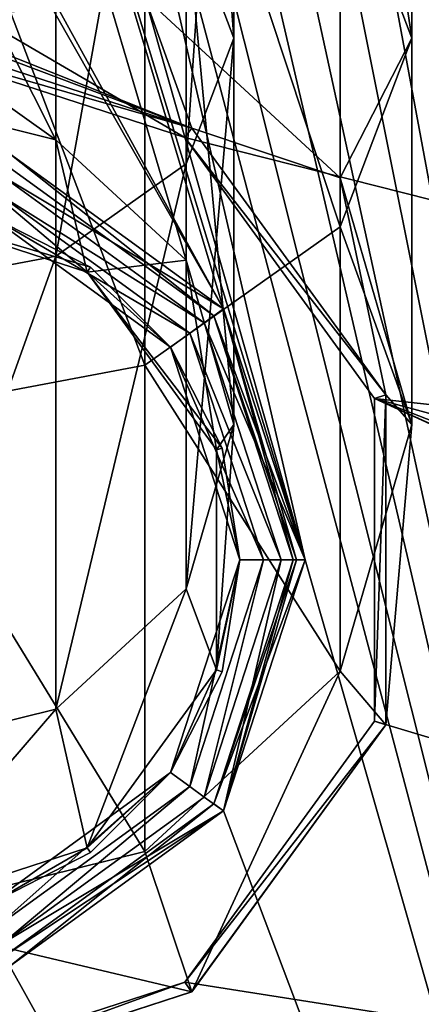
# Model space of a CAD drawing. Header units: millimetres. Extents: x -114 to 114, y -36 to 48.
# Tile 12 of 256: x -68.11 to -61.34, y -7.49 to 9.11. Entities that reach past the tile are written whole.
import ezdxf

# ---------------------------------------------------------------- set-up
doc = ezdxf.new("R2010")
doc.units = ezdxf.units.MM
doc.header["$LTSCALE"] = 65.185185
for name, color, linetype in [('2', 7, 'CONTINUOUS'), ('289', 7, 'CONTINUOUS'), ('290', 7, 'CONTINUOUS'), ('292', 7, 'CONTINUOUS'), ('295', 7, 'CONTINUOUS'), ('298', 7, 'CONTINUOUS'), ('300', 7, 'CONTINUOUS'), ('301', 7, 'CONTINUOUS'), ('302', 7, 'CONTINUOUS'), ('303', 7, 'CONTINUOUS'), ('304', 7, 'CONTINUOUS'), ('305', 7, 'CONTINUOUS'), ('323', 7, 'CONTINUOUS'), ('324', 7, 'CONTINUOUS'), ('325', 7, 'CONTINUOUS'), ('326', 7, 'CONTINUOUS'), ('7', 7, 'CONTINUOUS'), ('80', 7, 'CONTINUOUS'), ('81', 7, 'CONTINUOUS'), ('94', 7, 'CONTINUOUS'), ('95', 7, 'CONTINUOUS'), ('96', 7, 'CONTINUOUS'), ('97', 7, 'CONTINUOUS')]:
    doc.layers.add(name, color=color, linetype=linetype)

msp = doc.modelspace()

# ---------------------------------------------------------------- linework, layer by layer
at = {"layer": '2', "linetype": 'CONTINUOUS'}
for points in [[(113, 35, 92.5), (-113, 35, 92.5), (72.725, 6.847, 92.5), (113, 35, 92.5)], [(-113, 35, 92.5), (-37.2, 0, 92.5), (-36.53, 4.231, 92.5), (-113, 35, 92.5)], [(-37.2, 0, 92.5), (-113, 35, 92.5), (-65.328, 7.119, 92.5), (-37.2, 0, 92.5)], [(-113, 35, 92.5), (-19.266, 13.029, 92.5), (21.275, 6.847, 92.5), (-113, 35, 92.5)], [(-31.554, 11.083, 92.5), (-113, 35, 92.5), (-34.585, 8.051, 92.5), (-31.554, 11.083, 92.5)], [(-34.585, 8.051, 92.5), (-113, 35, 92.5), (-36.53, 4.231, 92.5), (-34.585, 8.051, 92.5)], [(-113, 35, 92.5), (63.3, 0, 92.5), (64.674, 4.231, 92.5), (-113, 35, 92.5)], [(63.3, 0, 92.5), (-113, 35, 92.5), (25.725, 6.847, 92.5), (63.3, 0, 92.5)], [(72.725, 6.847, 92.5), (-113, 35, 92.5), (68.275, 6.847, 92.5), (72.725, 6.847, 92.5)], [(68.275, 6.847, 92.5), (-113, 35, 92.5), (64.674, 4.231, 92.5), (68.275, 6.847, 92.5)], [(25.725, 6.847, 92.5), (-113, 35, 92.5), (21.275, 6.847, 92.5), (25.725, 6.847, 92.5)], [(-65.328, 7.119, 92.5), (-113, 35, 92.5), (-70.5, 8.8, 92.5), (-65.328, 7.119, 92.5)], [(-62.131, 2.719, 92.5), (-37.2, 0, 92.5), (-65.328, 7.119, 92.5), (-62.131, 2.719, 92.5)], [(-36.53, -4.231, 92.5), (-37.2, 0, 92.5), (-62.131, 2.719, 92.5), (-36.53, -4.231, 92.5)], [(-34.585, -8.051, 92.5), (-36.53, -4.231, 92.5), (-62.131, 2.719, 92.5), (-34.585, -8.051, 92.5)], [(-31.554, -11.083, 92.5), (-34.585, -8.051, 92.5), (-62.131, 2.719, 92.5), (-31.554, -11.083, 92.5)], [(-27.734, -13.029, 92.5), (-31.554, -11.083, 92.5), (-62.131, 2.719, 92.5), (-27.734, -13.029, 92.5)], [(-62.131, -2.719, 92.5), (-27.734, -13.029, 92.5), (-62.131, 2.719, 92.5), (-62.131, -2.719, 92.5)], [(-65.328, -7.119, 92.5), (-27.734, -13.029, 92.5), (-62.131, -2.719, 92.5), (-65.328, -7.119, 92.5)], [(-65.328, -7.119, 92.5), (-70.5, -8.8, 92.5), (-27.734, -13.029, 92.5), (-65.328, -7.119, 92.5)]]:
    msp.add_3dface(points, dxfattribs=at)
at = {"layer": '289', "color": 7, "linetype": 'CONTINUOUS', "true_color": 0xe0f2ff}
for points in [[(-68.275, 6.848, 92.5), (-64.675, 4.232, 92.5), (-68.399, 6.467, 92.5), (-68.275, 6.848, 92.5)], [(-68.399, 6.467, 92.5), (-64.675, 4.232, 92.5), (-64.999, 3.997, 92.5), (-68.399, 6.467, 92.5)], [(-64.675, 4.232, 92.5), (-63.3, 0, 92.5), (-64.999, 3.997, 92.5), (-64.675, 4.232, 92.5)], [(-63.3, 0, 92.5), (-63.7, 0, 92.5), (-64.999, 3.997, 92.5), (-63.3, 0, 92.5)], [(-63.7, 0, 92.5), (-64.675, -4.232, 92.5), (-64.999, -3.997, 92.5), (-63.7, 0, 92.5)], [(-63.3, 0, 92.5), (-64.675, -4.232, 92.5), (-63.7, 0, 92.5), (-63.3, 0, 92.5)], [(-64.999, -3.997, 92.5), (-64.675, -4.232, 92.5), (-68.399, -6.467, 92.5), (-64.999, -3.997, 92.5)], [(-64.675, -4.232, 92.5), (-68.275, -6.848, 92.5), (-68.399, -6.467, 92.5), (-64.675, -4.232, 92.5)]]:
    msp.add_3dface(points, dxfattribs=at)
at = {"layer": '290', "color": 7, "linetype": 'CONTINUOUS', "true_color": 0xe0f2ff}
for points in [[(-70.5, 9, 92.7), (-69.35, 8.926, 100.5), (-65.21, 7.281, 92.7), (-70.5, 9, 92.7)], [(-70.5, 9, 207.5), (-65.21, 7.281, 207.5), (-70.5, 9, 101.65), (-70.5, 9, 207.5)], [(-70.5, 9, 101.65), (-65.21, 7.281, 207.5), (-69.687, 8.963, 101.313), (-70.5, 9, 101.65)], [(-65.21, 7.281, 207.5), (-69.35, 8.926, 100.5), (-69.687, 8.963, 101.313), (-65.21, 7.281, 207.5)], [(-65.21, 7.281, 92.7), (-69.35, 8.926, 100.5), (-65.21, 7.281, 207.5), (-65.21, 7.281, 92.7)], [(-61.94, 2.781, 92.7), (-65.21, 7.281, 92.7), (-61.94, 2.781, 207.5), (-61.94, 2.781, 92.7)], [(-61.94, 2.781, 207.5), (-65.21, 7.281, 92.7), (-65.21, 7.281, 207.5), (-61.94, 2.781, 207.5)], [(-61.941, -2.782, 92.7), (-61.94, 2.781, 92.7), (-61.94, -2.781, 207.5), (-61.941, -2.782, 92.7)], [(-61.94, -2.781, 207.5), (-61.94, 2.781, 92.7), (-61.94, 2.781, 207.5), (-61.94, -2.781, 207.5)], [(-65.211, -7.282, 92.7), (-61.941, -2.782, 92.7), (-65.21, -7.281, 207.5), (-65.211, -7.282, 92.7)], [(-65.21, -7.281, 207.5), (-61.941, -2.782, 92.7), (-61.94, -2.781, 207.5), (-65.21, -7.281, 207.5)], [(-70.5, -9, 207.5), (-65.211, -7.282, 92.7), (-65.21, -7.281, 207.5), (-70.5, -9, 207.5)], [(-70.5, -9, 92.7), (-65.211, -7.282, 92.7), (-70.5, -9, 207.5), (-70.5, -9, 92.7)]]:
    msp.add_3dface(points, dxfattribs=at)
at = {"layer": '292', "color": 7, "linetype": 'CONTINUOUS', "true_color": 0xe0f2ff}
for points in [[(-61.5, 8.795, 228.722), (-62.706, 11.976, 225.538), (-61.5, 18.541, 235.225), (-61.5, 8.795, 228.722)], [(-62.706, 16.822, 239.384), (-61.5, 8.795, 228.722), (-61.5, 18.541, 235.225), (-62.706, 16.822, 239.384)], [(-66, 15.564, 242.429), (-62.706, 5.614, 231.905), (-62.706, 16.822, 239.384), (-66, 15.564, 242.429)], [(-62.706, 5.614, 231.905), (-61.5, 8.795, 228.722), (-62.706, 16.822, 239.384), (-62.706, 5.614, 231.905)], [(-70.5, 15.104, 243.543), (-66, 3.286, 234.235), (-66, 15.564, 242.429), (-70.5, 15.104, 243.543)], [(-66, 3.286, 234.235), (-62.706, 5.614, 231.905), (-66, 15.564, 242.429), (-66, 3.286, 234.235)], [(-70.5, 2.434, 235.088), (-66, 3.286, 234.235), (-70.5, 15.104, 243.543), (-70.5, 2.434, 235.088)], [(-62.706, 6.441, 217.258), (-66, 9.485, 215.998), (-62.706, 11.976, 225.538), (-62.706, 6.441, 217.258)], [(-61.5, 8.795, 228.722), (-62.706, 6.441, 217.258), (-62.706, 11.976, 225.538), (-61.5, 8.795, 228.722)], [(-66, 9.485, 215.998), (-70.5, 9, 207.5), (-70.5, 10.599, 215.536), (-66, 9.485, 215.998)], [(-65.21, 7.281, 207.5), (-70.5, 9, 207.5), (-66, 9.485, 215.998), (-65.21, 7.281, 207.5)], [(-62.706, 6.441, 217.258), (-65.21, 7.281, 207.5), (-66, 9.485, 215.998), (-62.706, 6.441, 217.258)], [(-61.5, 2.284, 218.981), (-62.706, 6.441, 217.258), (-61.5, 8.795, 228.722), (-61.5, 2.284, 218.981)], [(-62.706, 5.614, 231.905), (-61.5, 2.284, 218.981), (-61.5, 8.795, 228.722), (-62.706, 5.614, 231.905)], [(-61.94, 2.781, 207.5), (-65.21, 7.281, 207.5), (-62.706, 6.441, 217.258), (-61.94, 2.781, 207.5)], [(-61.5, 2.284, 218.981), (-61.94, 2.781, 207.5), (-62.706, 6.441, 217.258), (-61.5, 2.284, 218.981)], [(-66, 3.286, 234.235), (-62.706, -1.874, 220.703), (-62.706, 5.614, 231.905), (-66, 3.286, 234.235)], [(-62.706, -1.874, 220.703), (-61.5, 2.284, 218.981), (-62.706, 5.614, 231.905), (-62.706, -1.874, 220.703)], [(-70.5, 2.434, 235.088), (-66, -4.917, 221.963), (-66, 3.286, 234.235), (-70.5, 2.434, 235.088)], [(-66, -4.917, 221.963), (-62.706, -1.874, 220.703), (-66, 3.286, 234.235), (-66, -4.917, 221.963)], [(-61.94, -2.781, 207.5), (-61.94, 2.781, 207.5), (-61.5, 2.284, 218.981), (-61.94, -2.781, 207.5)], [(-70.5, -6.031, 222.425), (-66, -4.917, 221.963), (-70.5, 2.434, 235.088), (-70.5, -6.031, 222.425)], [(-62.706, -1.874, 220.703), (-61.94, -2.781, 207.5), (-61.5, 2.284, 218.981), (-62.706, -1.874, 220.703)], [(-66, -4.917, 221.963), (-65.21, -7.281, 207.5), (-62.706, -1.874, 220.703), (-66, -4.917, 221.963)], [(-65.21, -7.281, 207.5), (-61.94, -2.781, 207.5), (-62.706, -1.874, 220.703), (-65.21, -7.281, 207.5)], [(-70.5, -6.031, 222.425), (-65.21, -7.281, 207.5), (-66, -4.917, 221.963), (-70.5, -6.031, 222.425)], [(-70.5, -9, 207.5), (-65.21, -7.281, 207.5), (-70.5, -6.031, 222.425), (-70.5, -9, 207.5)]]:
    msp.add_3dface(points, dxfattribs=at)
at = {"layer": '295', "color": 7, "linetype": 'CONTINUOUS', "true_color": 0xe0f2ff}
for points in [[(-70.5, 8.8, 92.5), (-70.5, 9, 92.7), (-65.21, 7.281, 92.7), (-70.5, 8.8, 92.5)], [(-65.328, 7.119, 92.5), (-70.5, 8.8, 92.5), (-65.21, 7.281, 92.7), (-65.328, 7.119, 92.5)], [(-65.328, 7.119, 92.5), (-65.21, 7.281, 92.7), (-61.94, 2.781, 92.7), (-65.328, 7.119, 92.5)], [(-62.131, 2.719, 92.5), (-65.328, 7.119, 92.5), (-61.94, 2.781, 92.7), (-62.131, 2.719, 92.5)], [(-62.131, -2.719, 92.5), (-62.131, 2.719, 92.5), (-61.94, 2.781, 92.7), (-62.131, -2.719, 92.5)], [(-62.131, -2.719, 92.5), (-61.94, 2.781, 92.7), (-61.941, -2.782, 92.7), (-62.131, -2.719, 92.5)], [(-65.328, -7.119, 92.5), (-62.131, -2.719, 92.5), (-61.941, -2.782, 92.7), (-65.328, -7.119, 92.5)], [(-65.328, -7.119, 92.5), (-61.941, -2.782, 92.7), (-65.211, -7.282, 92.7), (-65.328, -7.119, 92.5)], [(-70.5, -8.8, 92.5), (-65.328, -7.119, 92.5), (-70.5, -9, 92.7), (-70.5, -8.8, 92.5)], [(-65.328, -7.119, 92.5), (-65.211, -7.282, 92.7), (-70.5, -9, 92.7), (-65.328, -7.119, 92.5)]]:
    msp.add_3dface(points, dxfattribs=at)
at = {"layer": '298', "color": 7, "linetype": 'CONTINUOUS', "true_color": 0xe0f2ff}
for points in [[(-70.5, 6, 207.5), (-70.5, 6, 179.5), (-66.973, 4.854, 179.5), (-70.5, 6, 207.5)], [(-70.5, 6, 207.5), (-66.973, 4.854, 179.5), (-66.973, 4.854, 207.5), (-70.5, 6, 207.5)], [(-66.973, 4.854, 179.5), (-64.794, 1.854, 179.5), (-66.973, 4.854, 207.5), (-66.973, 4.854, 179.5)], [(-66.973, 4.854, 207.5), (-64.794, 1.854, 179.5), (-64.794, 1.854, 207.5), (-66.973, 4.854, 207.5)], [(-64.794, 1.854, 179.5), (-64.794, -1.854, 179.5), (-64.794, 1.854, 207.5), (-64.794, 1.854, 179.5)], [(-64.794, 1.854, 207.5), (-64.794, -1.854, 179.5), (-64.794, -1.854, 207.5), (-64.794, 1.854, 207.5)], [(-64.794, -1.854, 179.5), (-66.973, -4.854, 179.5), (-64.794, -1.854, 207.5), (-64.794, -1.854, 179.5)], [(-64.794, -1.854, 207.5), (-66.973, -4.854, 179.5), (-66.973, -4.854, 207.5), (-64.794, -1.854, 207.5)], [(-70.5, -6, 179.5), (-70.5, -6, 207.5), (-66.973, -4.854, 207.5), (-70.5, -6, 179.5)], [(-66.973, -4.854, 179.5), (-70.5, -6, 179.5), (-66.973, -4.854, 207.5), (-66.973, -4.854, 179.5)]]:
    msp.add_3dface(points, dxfattribs=at)
at = {"layer": '300', "color": 7, "linetype": 'CONTINUOUS', "true_color": 0xe0f2ff}
for points in [[(-65.304, 10.916, 226.599), (-64.5, 8.795, 228.722), (-65.304, 19.687, 232.453), (-65.304, 10.916, 226.599)], [(-65.304, 19.687, 232.453), (-64.5, 8.795, 228.722), (-64.5, 18.541, 235.225), (-65.304, 19.687, 232.453)], [(-64.5, 8.795, 228.722), (-65.304, 6.675, 230.844), (-64.5, 18.541, 235.225), (-64.5, 8.795, 228.722)], [(-64.5, 18.541, 235.225), (-65.304, 6.675, 230.844), (-65.304, 17.395, 237.998), (-64.5, 18.541, 235.225)], [(-65.304, 6.675, 230.844), (-67.5, 5.122, 232.397), (-65.304, 17.395, 237.998), (-65.304, 6.675, 230.844)], [(-65.304, 17.395, 237.998), (-67.5, 5.122, 232.397), (-67.5, 16.557, 240.028), (-65.304, 17.395, 237.998)], [(-70.5, 4.554, 232.966), (-70.5, 16.25, 240.77), (-67.5, 16.557, 240.028), (-70.5, 4.554, 232.966)], [(-67.5, 5.122, 232.397), (-70.5, 4.554, 232.966), (-67.5, 16.557, 240.028), (-67.5, 5.122, 232.397)], [(-70.5, 13.036, 224.477), (-70.5, 9.215, 219.5), (-67.5, 7.084, 216.992), (-70.5, 13.036, 224.477)], [(-70.5, 13.036, 224.477), (-67.5, 7.084, 216.992), (-67.5, 12.468, 225.046), (-70.5, 13.036, 224.477)], [(-67.5, 7.084, 216.992), (-65.304, 5.055, 217.832), (-67.5, 12.468, 225.046), (-67.5, 7.084, 216.992)], [(-67.5, 12.468, 225.046), (-65.304, 5.055, 217.832), (-65.304, 10.916, 226.599), (-67.5, 12.468, 225.046)], [(-65.304, 5.055, 217.832), (-64.5, 2.284, 218.981), (-65.304, 10.916, 226.599), (-65.304, 5.055, 217.832)], [(-65.304, 10.916, 226.599), (-64.5, 2.284, 218.981), (-64.5, 8.795, 228.722), (-65.304, 10.916, 226.599)], [(-70.5, 9.215, 219.5), (-70.5, 7.827, 216.684), (-67.5, 7.084, 216.992), (-70.5, 9.215, 219.5)], [(-64.5, 2.284, 218.981), (-65.304, -0.488, 220.129), (-64.5, 8.795, 228.722), (-64.5, 2.284, 218.981)], [(-64.5, 8.795, 228.722), (-65.304, -0.488, 220.129), (-65.304, 6.675, 230.844), (-64.5, 8.795, 228.722)], [(-70.5, 6, 207.5), (-66.973, 4.854, 207.5), (-70.5, 7.827, 216.684), (-70.5, 6, 207.5)], [(-70.5, 7.827, 216.684), (-66.973, 4.854, 207.5), (-67.5, 7.084, 216.992), (-70.5, 7.827, 216.684)], [(-67.5, 7.084, 216.992), (-66.973, 4.854, 207.5), (-65.304, 5.055, 217.832), (-67.5, 7.084, 216.992)], [(-65.304, -0.488, 220.129), (-67.5, -2.517, 220.969), (-65.304, 6.675, 230.844), (-65.304, -0.488, 220.129)], [(-65.304, 6.675, 230.844), (-67.5, -2.517, 220.969), (-67.5, 5.122, 232.397), (-65.304, 6.675, 230.844)], [(-70.5, -3.26, 221.277), (-70.5, 4.554, 232.966), (-67.5, 5.122, 232.397), (-70.5, -3.26, 221.277)], [(-67.5, -2.517, 220.969), (-70.5, -3.26, 221.277), (-67.5, 5.122, 232.397), (-67.5, -2.517, 220.969)], [(-66.973, 4.854, 207.5), (-64.794, 1.854, 207.5), (-65.304, 5.055, 217.832), (-66.973, 4.854, 207.5)], [(-65.304, 5.055, 217.832), (-64.794, 1.854, 207.5), (-64.5, 2.284, 218.981), (-65.304, 5.055, 217.832)], [(-64.5, 2.284, 218.981), (-64.794, -1.854, 207.5), (-65.304, -0.488, 220.129), (-64.5, 2.284, 218.981)], [(-64.794, 1.854, 207.5), (-64.794, -1.854, 207.5), (-64.5, 2.284, 218.981), (-64.794, 1.854, 207.5)], [(-65.304, -0.488, 220.129), (-66.973, -4.854, 207.5), (-67.5, -2.517, 220.969), (-65.304, -0.488, 220.129)], [(-64.794, -1.854, 207.5), (-66.973, -4.854, 207.5), (-65.304, -0.488, 220.129), (-64.794, -1.854, 207.5)], [(-66.973, -4.854, 207.5), (-70.5, -6, 207.5), (-67.5, -2.517, 220.969), (-66.973, -4.854, 207.5)], [(-70.5, -6, 207.5), (-70.5, -3.26, 221.277), (-67.5, -2.517, 220.969), (-70.5, -6, 207.5)]]:
    msp.add_3dface(points, dxfattribs=at)
at = {"layer": '301', "color": 7, "linetype": 'CONTINUOUS', "true_color": 0xe0f2ff}
for points in [[(-66.973, 4.854, 179.5), (-70.5, 6, 179.5), (-66.914, 4.935, 179.5), (-66.973, 4.854, 179.5)], [(-66.914, 4.935, 179.5), (-70.5, 6, 179.5), (-68.615, 5.801, 179.5), (-66.914, 4.935, 179.5)], [(-65.565, 3.586, 179.5), (-66.973, 4.854, 179.5), (-66.914, 4.935, 179.5), (-65.565, 3.586, 179.5)], [(-64.794, 1.854, 179.5), (-66.973, 4.854, 179.5), (-64.699, 1.885, 179.5), (-64.794, 1.854, 179.5)], [(-64.699, 1.885, 179.5), (-66.973, 4.854, 179.5), (-65.565, 3.586, 179.5), (-64.699, 1.885, 179.5)], [(-64.4, 0, 179.5), (-64.794, 1.854, 179.5), (-64.699, 1.885, 179.5), (-64.4, 0, 179.5)], [(-64.794, -1.854, 179.5), (-64.794, 1.854, 179.5), (-64.4, 0, 179.5), (-64.794, -1.854, 179.5)], [(-64.699, -1.885, 179.5), (-64.794, -1.854, 179.5), (-64.4, 0, 179.5), (-64.699, -1.885, 179.5)], [(-66.973, -4.854, 179.5), (-64.794, -1.854, 179.5), (-65.565, -3.586, 179.5), (-66.973, -4.854, 179.5)], [(-65.565, -3.586, 179.5), (-64.794, -1.854, 179.5), (-64.699, -1.885, 179.5), (-65.565, -3.586, 179.5)], [(-66.914, -4.935, 179.5), (-66.973, -4.854, 179.5), (-65.565, -3.586, 179.5), (-66.914, -4.935, 179.5)], [(-70.5, -6, 179.5), (-66.973, -4.854, 179.5), (-68.615, -5.801, 179.5), (-70.5, -6, 179.5)], [(-68.615, -5.801, 179.5), (-66.973, -4.854, 179.5), (-66.914, -4.935, 179.5), (-68.615, -5.801, 179.5)]]:
    msp.add_3dface(points, dxfattribs=at)
at = {"layer": '302', "color": 7, "linetype": 'CONTINUOUS', "true_color": 0xe0f2ff}
for points in [[(-66.914, 4.935, 179.5), (-68.615, 5.801, 179.5), (-68.615, 5.801, 105.193), (-66.914, 4.935, 179.5)], [(-65.565, 3.585, 105.193), (-66.914, 4.935, 179.5), (-68.615, 5.801, 105.193), (-65.565, 3.585, 105.193)], [(-65.565, 3.586, 179.5), (-66.914, 4.935, 179.5), (-65.565, 3.585, 105.193), (-65.565, 3.586, 179.5)], [(-64.699, 1.885, 179.5), (-65.565, 3.586, 179.5), (-65.565, 3.585, 105.193), (-64.699, 1.885, 179.5)], [(-64.4, 0, 105.193), (-64.699, 1.885, 179.5), (-65.565, 3.585, 105.193), (-64.4, 0, 105.193)], [(-64.4, 0, 179.5), (-64.699, 1.885, 179.5), (-64.4, 0, 105.193), (-64.4, 0, 179.5)]]:
    msp.add_3dface(points, dxfattribs=at)
at = {"layer": '303', "color": 7, "linetype": 'CONTINUOUS', "true_color": 0xe0f2ff}
for points in [[(-64.699, -1.885, 179.5), (-64.4, 0, 179.5), (-65.565, -3.585, 105.193), (-64.699, -1.885, 179.5)], [(-64.4, 0, 179.5), (-64.4, 0, 105.193), (-65.565, -3.585, 105.193), (-64.4, 0, 179.5)], [(-65.565, -3.586, 179.5), (-64.699, -1.885, 179.5), (-65.565, -3.585, 105.193), (-65.565, -3.586, 179.5)], [(-68.615, -5.801, 105.193), (-65.565, -3.586, 179.5), (-65.565, -3.585, 105.193), (-68.615, -5.801, 105.193)], [(-66.914, -4.935, 179.5), (-65.565, -3.586, 179.5), (-68.615, -5.801, 105.193), (-66.914, -4.935, 179.5)], [(-68.615, -5.801, 179.5), (-66.914, -4.935, 179.5), (-68.615, -5.801, 105.193), (-68.615, -5.801, 179.5)]]:
    msp.add_3dface(points, dxfattribs=at)
at = {"layer": '304', "color": 7, "linetype": 'CONTINUOUS', "true_color": 0xe0f2ff}
for points in [[(-65.241, 3.821, 104.5), (-68.491, 6.182, 104.5), (-65.241, 3.821, 92.8), (-65.241, 3.821, 104.5)], [(-65.241, 3.821, 92.8), (-68.491, 6.182, 104.5), (-68.491, 6.182, 92.8), (-65.241, 3.821, 92.8)], [(-64, 0, 104.5), (-65.241, 3.821, 104.5), (-64, 0, 92.8), (-64, 0, 104.5)], [(-64, 0, 92.8), (-65.241, 3.821, 104.5), (-65.241, 3.821, 92.8), (-64, 0, 92.8)]]:
    msp.add_3dface(points, dxfattribs=at)
at = {"layer": '305', "color": 7, "linetype": 'CONTINUOUS', "true_color": 0xe0f2ff}
for points in [[(-64, 0, 104.5), (-64, 0, 92.8), (-65.241, -3.821, 92.8), (-64, 0, 104.5)], [(-65.241, -3.821, 104.5), (-64, 0, 104.5), (-65.241, -3.821, 92.8), (-65.241, -3.821, 104.5)], [(-68.491, -6.182, 104.5), (-65.241, -3.821, 104.5), (-68.491, -6.182, 92.8), (-68.491, -6.182, 104.5)], [(-68.491, -6.182, 92.8), (-65.241, -3.821, 104.5), (-65.241, -3.821, 92.8), (-68.491, -6.182, 92.8)]]:
    msp.add_3dface(points, dxfattribs=at)
at = {"layer": '323', "color": 7, "linetype": 'CONTINUOUS', "true_color": 0xe0f2ff}
for points in [[(-64, 0, 92.8), (-64.999, -3.997, 92.5), (-65.241, -3.821, 92.8), (-64, 0, 92.8)], [(-63.7, 0, 92.5), (-64.999, -3.997, 92.5), (-64, 0, 92.8), (-63.7, 0, 92.5)], [(-68.399, -6.467, 92.5), (-68.491, -6.182, 92.8), (-65.241, -3.821, 92.8), (-68.399, -6.467, 92.5)], [(-64.999, -3.997, 92.5), (-68.399, -6.467, 92.5), (-65.241, -3.821, 92.8), (-64.999, -3.997, 92.5)]]:
    msp.add_3dface(points, dxfattribs=at)
at = {"layer": '324', "color": 7, "linetype": 'CONTINUOUS', "true_color": 0xe0f2ff}
for points in [[(-68.399, 6.467, 92.5), (-64.999, 3.997, 92.5), (-68.491, 6.182, 92.8), (-68.399, 6.467, 92.5)], [(-64.999, 3.997, 92.5), (-65.241, 3.821, 92.8), (-68.491, 6.182, 92.8), (-64.999, 3.997, 92.5)], [(-64.999, 3.997, 92.5), (-63.7, 0, 92.5), (-65.241, 3.821, 92.8), (-64.999, 3.997, 92.5)], [(-63.7, 0, 92.5), (-64, 0, 92.8), (-65.241, 3.821, 92.8), (-63.7, 0, 92.5)]]:
    msp.add_3dface(points, dxfattribs=at)
at = {"layer": '325', "color": 7, "linetype": 'CONTINUOUS', "true_color": 0xe0f2ff}
for points in [[(-68.615, 5.801, 105.193), (-68.491, 6.182, 104.5), (-65.241, 3.821, 104.5), (-68.615, 5.801, 105.193)], [(-65.565, 3.585, 105.193), (-68.615, 5.801, 105.193), (-65.241, 3.821, 104.5), (-65.565, 3.585, 105.193)], [(-65.565, 3.585, 105.193), (-65.241, 3.821, 104.5), (-64, 0, 104.5), (-65.565, 3.585, 105.193)], [(-64.4, 0, 105.193), (-65.565, 3.585, 105.193), (-64, 0, 104.5), (-64.4, 0, 105.193)]]:
    msp.add_3dface(points, dxfattribs=at)
at = {"layer": '326', "color": 7, "linetype": 'CONTINUOUS', "true_color": 0xe0f2ff}
for points in [[(-65.565, -3.585, 105.193), (-64.4, 0, 105.193), (-65.241, -3.821, 104.5), (-65.565, -3.585, 105.193)], [(-64.4, 0, 105.193), (-64, 0, 104.5), (-65.241, -3.821, 104.5), (-64.4, 0, 105.193)], [(-68.615, -5.801, 105.193), (-65.565, -3.585, 105.193), (-68.491, -6.182, 104.5), (-68.615, -5.801, 105.193)], [(-65.565, -3.585, 105.193), (-65.241, -3.821, 104.5), (-68.491, -6.182, 104.5), (-65.565, -3.585, 105.193)]]:
    msp.add_3dface(points, dxfattribs=at)
at = {"layer": '7', "linetype": 'CONTINUOUS'}
for points in [[(-54, -32.5, 90), (-110.5, -32.5, 90), (-103.862, 20, 90), (-54, -32.5, 90)], [(-76.326, -4.231, 90), (-54, -32.5, 90), (-103.862, 20, 90), (-76.326, -4.231, 90)], [(-68.988, 19.98, 90), (-63.3, 0, 90), (-69.388, 19.916, 90), (-68.988, 19.98, 90)], [(-68.988, 19.98, 90), (-67.919, 20, 90), (-63.3, 0, 90), (-68.988, 19.98, 90)], [(-67.142, 20, 90), (-54, -32.5, 90), (-67.919, 20, 90), (-67.142, 20, 90)], [(-54, -32.5, 90), (-63.3, 0, 90), (-67.919, 20, 90), (-54, -32.5, 90)], [(-66.213, 20, 90), (-54, -32.5, 90), (-67.142, 20, 90), (-66.213, 20, 90)], [(-65.437, 20, 90), (-54, -32.5, 90), (-66.213, 20, 90), (-65.437, 20, 90)], [(-64.511, 20, 90), (-54, -32.5, 90), (-65.437, 20, 90), (-64.511, 20, 90)], [(-63.734, 20, 90), (-54, -32.5, 90), (-64.511, 20, 90), (-63.734, 20, 90)], [(-62.963, 20, 90), (-54, -32.5, 90), (-63.734, 20, 90), (-62.963, 20, 90)], [(-62.186, 20, 90), (-54, -32.5, 90), (-62.963, 20, 90), (-62.186, 20, 90)], [(-61.181, 20, 90), (-54, -32.5, 90), (-62.186, 20, 90), (-61.181, 20, 90)], [(-69.388, 19.916, 90), (-64.674, 4.231, 90), (-72.587, 18.615, 90), (-69.388, 19.916, 90)], [(-63.3, 0, 90), (-64.674, 4.231, 90), (-69.388, 19.916, 90), (-63.3, 0, 90)], [(-64.674, 4.231, 90), (-68.275, 6.847, 90), (-72.869, 18.615, 90), (-64.674, 4.231, 90)], [(-72.587, 18.615, 90), (-64.674, 4.231, 90), (-72.869, 18.615, 90), (-72.587, 18.615, 90)], [(-63.3, 0, 90), (-54, -32.5, 90), (-64.674, -4.231, 90), (-63.3, 0, 90)], [(-72.725, -6.847, 90), (-54, -32.5, 90), (-76.326, -4.231, 90), (-72.725, -6.847, 90)], [(-64.674, -4.231, 90), (-54, -32.5, 90), (-68.275, -6.847, 90), (-64.674, -4.231, 90)], [(-68.275, -6.847, 90), (-54, -32.5, 90), (-72.725, -6.847, 90), (-68.275, -6.847, 90)]]:
    msp.add_3dface(points, dxfattribs=at)
at = {"layer": '80', "linetype": 'CONTINUOUS'}
for points in [[(-64.837, 4.114, 92.3), (-68.337, 6.657, 92.3), (-64.837, 4.114, 90.2), (-64.837, 4.114, 92.3)], [(-64.837, 4.114, 90.2), (-68.337, 6.657, 92.3), (-68.337, 6.657, 90.2), (-64.837, 4.114, 90.2)], [(-63.5, 0, 92.3), (-64.837, 4.114, 92.3), (-63.5, 0, 90.2), (-63.5, 0, 92.3)], [(-63.5, 0, 90.2), (-64.837, 4.114, 92.3), (-64.837, 4.114, 90.2), (-63.5, 0, 90.2)]]:
    msp.add_3dface(points, dxfattribs=at)
at = {"layer": '81', "linetype": 'CONTINUOUS'}
for points in [[(-63.5, 0, 92.3), (-63.5, 0, 90.2), (-64.837, -4.114, 90.2), (-63.5, 0, 92.3)], [(-64.837, -4.114, 92.3), (-63.5, 0, 92.3), (-64.837, -4.114, 90.2), (-64.837, -4.114, 92.3)], [(-68.337, -6.657, 92.3), (-64.837, -4.114, 92.3), (-68.337, -6.657, 90.2), (-68.337, -6.657, 92.3)], [(-68.337, -6.657, 90.2), (-64.837, -4.114, 92.3), (-64.837, -4.114, 90.2), (-68.337, -6.657, 90.2)]]:
    msp.add_3dface(points, dxfattribs=at)
at = {"layer": '94', "linetype": 'CONTINUOUS'}
for points in [[(-68.337, 6.657, 92.3), (-64.837, 4.114, 92.3), (-68.275, 6.848, 92.5), (-68.337, 6.657, 92.3)], [(-68.275, 6.848, 92.5), (-64.837, 4.114, 92.3), (-64.675, 4.232, 92.5), (-68.275, 6.848, 92.5)], [(-64.837, 4.114, 92.3), (-63.5, 0, 92.3), (-64.675, 4.232, 92.5), (-64.837, 4.114, 92.3)], [(-63.5, 0, 92.3), (-63.441, 0, 92.441), (-64.675, 4.232, 92.5), (-63.5, 0, 92.3)], [(-63.441, 0, 92.441), (-63.3, 0, 92.5), (-64.675, 4.232, 92.5), (-63.441, 0, 92.441)]]:
    msp.add_3dface(points, dxfattribs=at)
at = {"layer": '95', "linetype": 'CONTINUOUS'}
for points in [[(-63.5, 0, 92.3), (-64.837, -4.114, 92.3), (-63.441, 0, 92.441), (-63.5, 0, 92.3)], [(-64.837, -4.114, 92.3), (-63.3, 0, 92.5), (-63.441, 0, 92.441), (-64.837, -4.114, 92.3)], [(-63.3, 0, 92.5), (-64.837, -4.114, 92.3), (-64.675, -4.232, 92.5), (-63.3, 0, 92.5)], [(-64.837, -4.114, 92.3), (-68.337, -6.657, 92.3), (-64.675, -4.232, 92.5), (-64.837, -4.114, 92.3)], [(-64.675, -4.232, 92.5), (-68.337, -6.657, 92.3), (-68.275, -6.848, 92.5), (-64.675, -4.232, 92.5)]]:
    msp.add_3dface(points, dxfattribs=at)
at = {"layer": '96', "linetype": 'CONTINUOUS'}
for points in [[(-68.275, 6.847, 90), (-64.837, 4.114, 90.2), (-68.337, 6.657, 90.2), (-68.275, 6.847, 90)], [(-68.275, 6.847, 90), (-64.674, 4.231, 90), (-64.837, 4.114, 90.2), (-68.275, 6.847, 90)], [(-64.674, 4.231, 90), (-63.3, 0, 90), (-64.837, 4.114, 90.2), (-64.674, 4.231, 90)], [(-64.837, 4.114, 90.2), (-63.3, 0, 90), (-63.441, 0, 90.059), (-64.837, 4.114, 90.2)], [(-63.5, 0, 90.2), (-64.837, 4.114, 90.2), (-63.441, 0, 90.059), (-63.5, 0, 90.2)]]:
    msp.add_3dface(points, dxfattribs=at)
at = {"layer": '97', "linetype": 'CONTINUOUS'}
for points in [[(-63.5, 0, 90.2), (-64.674, -4.231, 90), (-64.837, -4.114, 90.2), (-63.5, 0, 90.2)], [(-63.3, 0, 90), (-64.674, -4.231, 90), (-63.441, 0, 90.059), (-63.3, 0, 90)], [(-64.674, -4.231, 90), (-63.5, 0, 90.2), (-63.441, 0, 90.059), (-64.674, -4.231, 90)], [(-68.275, -6.847, 90), (-68.337, -6.657, 90.2), (-64.837, -4.114, 90.2), (-68.275, -6.847, 90)], [(-64.674, -4.231, 90), (-68.275, -6.847, 90), (-64.837, -4.114, 90.2), (-64.674, -4.231, 90)]]:
    msp.add_3dface(points, dxfattribs=at)

doc.saveas('drawing.dxf')
